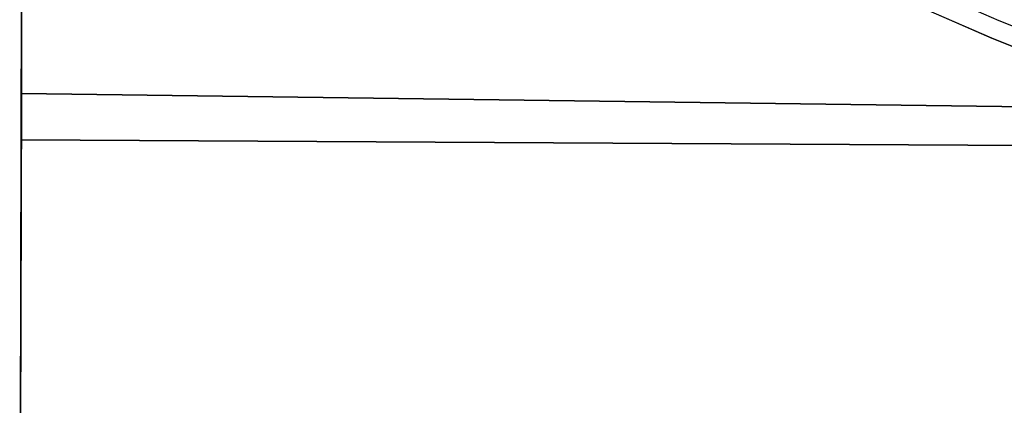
# Model space of a CAD drawing. Header units: millimetres. Extents: x -267 to 897, y -4167 to -3150.
# Tile 6 of 177: x 254.5 to 275.46, y -3616.47 to -3608.27. Entities that reach past the tile are written whole.
import ezdxf

# ---------------------------------------------------------------- set-up
doc = ezdxf.new("R2010")
doc.units = ezdxf.units.MM
doc.layers.add('1', color=7, linetype='Continuous')
doc.layers.add('BLANCO METALICO', color=7, linetype='Continuous', true_color=0xededed)

msp = doc.modelspace()

# ---------------------------------------------------------------- linework, layer by layer
at = {"layer": '1', "color": 29, "true_color": 0x4d342b}
for p, q in [((254.542, -3606.766, 78.993), (254.533, -3609.838, 78.554)), ((254.533, -3609.838, 78.554), (254.542, -3606.766, 78.993)), ((254.53, -3610.82, 84.555), (254.54, -3607.529, 85.035)), ((254.54, -3607.529, 85.035), (254.53, -3610.82, 84.555)), ((254.533, -3609.838, 78.554), (254.5, -3621.937, 76.504)), ((254.5, -3621.937, 76.504), (254.533, -3609.838, 78.554)), ((371.78, -3611.385, 79.524), (254.533, -3609.838, 78.554)), ((254.533, -3609.838, 78.554), (371.78, -3611.385, 79.524)), ((254.497, -3622.769, 82.531), (254.53, -3610.82, 84.555)), ((254.53, -3610.82, 84.555), (254.497, -3622.769, 82.531)), ((254.53, -3610.82, 84.555), (371.779, -3611.516, 85.528)), ((371.779, -3611.516, 85.528), (254.53, -3610.82, 84.555))]:
    msp.add_line(p, q, dxfattribs=at)
at = {"layer": 'BLANCO METALICO'}
for p, q in [((275.345, -3608.294, 243.532), (272.213, -3606.917, 243.532)), ((275.19, -3608.663, 243.532), (272.046, -3607.281, 243.532)), ((272.046, -3607.281, 241.916), (275.19, -3608.663, 241.916)), ((272.046, -3607.281, 240.416), (275.19, -3608.663, 240.416)), ((275.19, -3608.663, 242.724), (272.046, -3607.281, 242.724)), ((275.19, -3608.663, 241.166), (272.046, -3607.281, 241.166)), ((278.522, -3609.563, 243.532), (275.345, -3608.294, 243.532)), ((278.381, -3609.937, 243.532), (275.19, -3608.663, 243.532)), ((275.19, -3608.663, 241.916), (278.381, -3609.937, 241.916)), ((275.19, -3608.663, 240.416), (278.381, -3609.937, 240.416)), ((278.381, -3609.937, 242.724), (275.19, -3608.663, 242.724)), ((278.381, -3609.937, 241.166), (275.19, -3608.663, 241.166))]:
    msp.add_line(p, q, dxfattribs=at)

doc.saveas('drawing.dxf')
